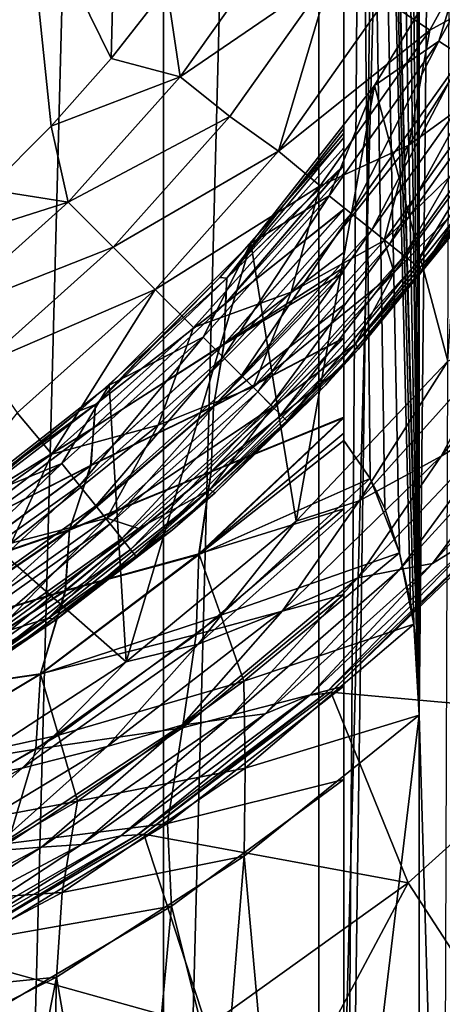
# Model space of a CAD drawing. Header units: metres. Extents: x -44 to 117, y -432 to 89.
# Tile 102 of 256: x 6.7 to 9.5, y -412.59 to -406.06. Entities that reach past the tile are written whole.
import ezdxf

# ---------------------------------------------------------------- set-up
doc = ezdxf.new("R2010")
doc.units = ezdxf.units.M
doc.layers.add('solid_125568', color=7, linetype='CONTINUOUS')

msp = doc.modelspace()

# ---------------------------------------------------------------- linework, layer by layer
at = {"layer": 'solid_125568'}
for points in [[(6.597173, -420.554169, 233.699997), (6.597199, -379.945831, 233.699997), (7.653776, -380.319641, 233.699997)], [(6.597173, -420.554169, 233.699997), (7.653776, -380.319641, 233.699997), (7.653743, -420.180389, 233.699997)], [(7.653743, -420.180389, 233.699997), (7.653776, -380.319641, 233.699997), (8.683759, -380.745789, 233.699997)], [(7.653743, -420.180389, 233.699997), (8.683759, -380.745789, 233.699997), (8.683722, -419.754242, 233.699997)], [(8.683722, -419.754242, 233.699997), (8.683759, -380.745789, 233.699997), (9.689677, -381.226074, 233.699997)], [(8.683722, -419.754242, 233.699997), (9.689677, -381.226074, 233.699997), (9.689643, -419.273926, 233.699997)], [(8.85, -382.314636, 248.300003), (8.85, -406.782806, 263.799988), (8.85, -406.782806, 261.799988)], [(8.85, -382.314636, 248.300003), (8.85, -393.187653, 260.446869), (8.85, -406.782806, 263.799988)], [(8.85, -382.314636, 248.300003), (8.85, -406.782806, 261.799988), (8.85, -406.81427, 261.459991)], [(8.85, -382.314636, 248.300003), (8.85, -411.097931, 258.799988), (8.85, -416.49585, 258.799988)], [(8.85, -416.834381, 258.766846), (8.85, -382.314636, 248.300003), (8.85, -416.49585, 258.799988)], [(8.85, -382.314636, 248.300003), (8.85, -410.478638, 258.844879), (8.85, -411.097931, 258.799988)], [(8.85, -382.314636, 248.300003), (8.85, -409.870453, 258.947418), (8.85, -410.478638, 258.844879)], [(8.85, -382.314636, 248.300003), (8.85, -409.303467, 259.114502), (8.85, -409.870453, 258.947418)], [(8.85, -382.314636, 248.300003), (8.85, -408.803345, 259.322815), (8.85, -409.303467, 259.114502)], [(8.85, -382.314636, 248.300003), (8.85, -408.69754, 259.373749), (8.85, -408.803345, 259.322815)], [(8.85, -382.314636, 248.300003), (8.85, -408.352478, 259.564178), (8.85, -408.69754, 259.373749)], [(8.85, -382.314636, 248.300003), (8.85, -408.169769, 259.68103), (8.85, -408.352478, 259.564178)], [(8.85, -382.314636, 248.300003), (8.85, -407.952759, 259.835541), (8.85, -408.169769, 259.68103)], [(8.85, -382.314636, 248.300003), (8.85, -407.704773, 260.038544), (8.85, -407.952759, 259.835541)], [(8.85, -382.314636, 248.300003), (8.85, -407.60434, 260.131104), (8.85, -407.704773, 260.038544)], [(8.85, -382.314636, 248.300003), (8.85, -407.317383, 260.440643), (8.85, -407.60434, 260.131104)], [(8.85, -382.314636, 248.300003), (8.85, -407.08078, 260.779785), (8.85, -407.317383, 260.440643)], [(8.85, -382.314636, 248.300003), (8.85, -407.025848, 260.877441), (8.85, -407.08078, 260.779785)], [(8.85, -382.314636, 248.300003), (8.85, -406.912994, 261.121124), (8.85, -407.025848, 260.877441)], [(8.85, -382.314636, 248.300003), (8.85, -406.843231, 261.333435), (8.85, -406.912994, 261.121124)], [(8.85, -382.314636, 248.300003), (8.85, -406.81427, 261.459991), (8.85, -406.843231, 261.333435)], [(8.85, -418.185364, 257.299988), (8.85, -418.185364, 248.300003), (8.85, -382.314636, 248.300003)], [(9.101393, -382.440887, 248.048615), (8.85, -382.314636, 248.300003), (8.85, -418.185364, 248.300003)], [(8.85, -418.162933, 257.548187), (8.85, -418.185364, 257.299988), (8.85, -382.314636, 248.300003)], [(8.85, -418.096069, 257.784515), (8.85, -418.162933, 257.548187), (8.85, -382.314636, 248.300003)], [(8.85, -417.984161, 258.011749), (8.85, -418.096069, 257.784515), (8.85, -382.314636, 248.300003)], [(8.85, -417.903473, 258.132599), (8.85, -417.984161, 258.011749), (8.85, -382.314636, 248.300003)], [(8.85, -417.827911, 258.226593), (8.85, -417.903473, 258.132599), (8.85, -382.314636, 248.300003)], [(8.85, -417.695709, 258.358551), (8.85, -417.827911, 258.226593), (8.85, -382.314636, 248.300003)], [(8.85, -417.438263, 258.546753), (8.85, -417.695709, 258.358551), (8.85, -382.314636, 248.300003)], [(8.85, -417.148102, 258.684875), (8.85, -417.438263, 258.546753), (8.85, -382.314636, 248.300003)], [(8.85, -416.834381, 258.766846), (8.85, -417.148102, 258.684875), (8.85, -382.314636, 248.300003)], [(9.101393, -382.440887, 248.048615), (8.85, -418.185364, 248.300003), (9.35, -382.570129, 247.800003)], [(9.35, -382.570129, 247.800003), (8.85, -418.185364, 248.300003), (9.35, -417.929871, 247.800003)], [(9.35, -382.570129, 247.800003), (9.35, -417.929871, 247.800003), (11.132809, -383.63623, 247.800003)], [(11.132809, -383.63623, 247.800003), (9.35, -417.929871, 247.800003), (12.778207, -384.86438, 247.800003)], [(9.35, -410.670044, 266.799988), (9.619962, -384.449097, 266.799988), (9.510359, -416.117096, 266.799988)], [(9.35, -389.829956, 266.799988), (9.619962, -384.449097, 266.799988), (9.35, -410.670044, 266.799988)], [(12.778207, -384.86438, 247.800003), (9.35, -417.929871, 247.800003), (14.29352, -386.262299, 247.800003)], [(14.29352, -386.262299, 247.800003), (9.35, -417.929871, 247.800003), (15.662213, -387.812561, 247.800003)], [(15.662213, -387.812561, 247.800003), (9.35, -417.929871, 247.800003), (16.857927, -389.490173, 247.800003)], [(16.857927, -389.490173, 247.800003), (9.35, -417.929871, 247.800003), (17.880098, -391.289398, 247.800003)], [(9.335346, -390.217987, 266.785339), (9.35, -389.829956, 266.799988), (9.35, -410.670044, 266.799988)], [(9.335346, -390.217987, 266.785339), (9.35, -410.670044, 266.799988), (9.31354, -390.431274, 266.76355)], [(9.292285, -390.575348, 266.742279), (9.31354, -390.431274, 266.76355), (9.35, -410.670044, 266.799988)], [(9.203706, -390.961914, 266.653717), (9.292285, -390.575348, 266.742279), (9.35, -410.670044, 266.799988)], [(9.120946, -391.198029, 266.570953), (9.203706, -390.961914, 266.653717), (9.35, -410.670044, 266.799988)], [(9.120946, -391.198029, 266.570953), (9.35, -410.670044, 266.799988), (8.997924, -391.444611, 266.447937)], [(17.880098, -391.289398, 247.800003), (9.35, -417.929871, 247.800003), (18.706081, -393.175415, 247.800003)], [(8.997924, -391.444611, 266.447937), (9.35, -410.670044, 266.799988), (8.85, -391.64798, 266.299988)], [(8.85, -391.64798, 266.299988), (9.35, -410.670044, 266.799988), (9.335345, -410.282013, 266.785339)], [(8.85, -391.64798, 266.299988), (9.120946, -409.301971, 266.570953), (9.025064, -409.102234, 266.475067)], [(8.85, -391.64798, 266.299988), (9.025064, -409.102234, 266.475067), (8.85, -408.85202, 266.299988)], [(8.85, -391.799744, 266.225647), (8.85, -391.64798, 266.299988), (8.85, -408.85202, 266.299988)], [(8.85, -391.64798, 266.299988), (9.335345, -410.282013, 266.785339), (9.31354, -410.068726, 266.76355)], [(8.85, -391.64798, 266.299988), (9.31354, -410.068726, 266.76355), (9.292285, -409.924652, 266.742279)], [(8.85, -391.64798, 266.299988), (9.292285, -409.924652, 266.742279), (9.219942, -409.594849, 266.669952)], [(8.85, -391.64798, 266.299988), (9.219942, -409.594849, 266.669952), (9.120946, -409.301971, 266.570953)], [(8.85, -392.061462, 266.084198), (8.85, -391.799744, 266.225647), (8.85, -408.85202, 266.299988)], [(8.85, -392.327301, 265.919983), (8.85, -392.061462, 266.084198), (8.85, -408.85202, 266.299988)], [(8.85, -392.432495, 265.848145), (8.85, -392.327301, 265.919983), (8.85, -408.85202, 266.299988)], [(8.85, -392.762238, 265.590485), (8.85, -392.432495, 265.848145), (8.85, -408.85202, 266.299988)], [(8.85, -393.049316, 265.312866), (8.85, -392.762238, 265.590485), (8.85, -408.85202, 266.299988)], [(8.85, -393.179871, 265.16272), (8.85, -393.049316, 265.312866), (8.85, -408.85202, 266.299988)], [(8.85, -393.28714, 265.02243), (8.85, -393.179871, 265.16272), (8.85, -408.85202, 266.299988)], [(8.85, -393.187653, 260.446869), (8.85, -393.41922, 260.779785), (8.85, -406.782806, 263.799988)], [(18.706081, -393.175415, 247.800003), (9.35, -417.929871, 247.800003), (19.337608, -395.146942, 247.800003)], [(8.85, -393.471802, 264.726898), (8.85, -393.28714, 265.02243), (8.85, -408.85202, 266.299988)], [(8.85, -393.41922, 260.779785), (8.85, -393.474152, 260.877441), (8.85, -406.782806, 263.799988)], [(8.85, -393.612122, 264.411316), (8.85, -393.471802, 264.726898), (8.85, -408.85202, 266.299988)], [(8.85, -393.474152, 260.877441), (8.85, -393.587006, 261.121155), (8.85, -406.782806, 263.799988)], [(8.85, -393.587006, 261.121155), (8.85, -393.656769, 261.333435), (8.85, -406.782806, 263.799988)], [(8.85, -393.655731, 264.270538), (8.85, -393.612122, 264.411316), (8.85, -408.85202, 266.299988)], [(8.85, -393.691895, 264.106201), (8.85, -393.655731, 264.270538), (8.85, -408.85202, 266.299988)], [(8.85, -393.656769, 261.333435), (8.85, -393.68576, 261.460022), (8.85, -406.782806, 263.799988)], [(8.85, -393.68576, 261.460022), (8.85, -393.717194, 261.799988), (8.85, -406.782806, 263.799988)], [(8.85, -393.717194, 263.799988), (8.85, -393.691895, 264.106201), (8.85, -408.85202, 266.299988)], [(8.85, -393.717194, 261.799988), (8.85, -406.844269, 264.270538), (8.85, -406.808105, 264.106201)], [(8.85, -393.717194, 261.799988), (8.85, -406.887878, 264.411316), (8.85, -406.844269, 264.270538)], [(8.85, -393.717194, 261.799988), (8.85, -406.808105, 264.106201), (8.85, -406.782806, 263.799988)], [(8.85, -393.717194, 261.799988), (8.85, -407.21286, 265.02243), (8.85, -407.028198, 264.726898)], [(8.85, -393.717194, 261.799988), (8.85, -407.028198, 264.726898), (8.85, -406.887878, 264.411316)], [(8.85, -393.717194, 261.799988), (8.85, -407.320129, 265.16272), (8.85, -407.21286, 265.02243)], [(8.85, -393.717194, 261.799988), (8.85, -407.450714, 265.312866), (8.85, -407.320129, 265.16272)], [(8.85, -393.717194, 261.799988), (8.85, -407.737762, 265.590485), (8.85, -407.450714, 265.312866)], [(8.85, -393.717194, 261.799988), (8.85, -408.172699, 265.919983), (8.85, -408.067505, 265.848145)], [(8.85, -393.717194, 261.799988), (8.85, -408.438538, 266.084198), (8.85, -408.172699, 265.919983)], [(8.85, -393.717194, 261.799988), (8.85, -408.067505, 265.848145), (8.85, -407.737762, 265.590485)], [(8.85, -393.717194, 261.799988), (8.85, -408.700256, 266.225647), (8.85, -408.438538, 266.084198)], [(8.85, -393.717194, 261.799988), (8.85, -408.85202, 266.299988), (8.85, -408.700256, 266.225647)], [(8.85, -393.717194, 261.799988), (8.85, -393.717194, 263.799988), (8.85, -408.85202, 266.299988)], [(19.337608, -395.146942, 247.800003), (9.35, -417.929871, 247.800003), (19.75939, -397.161469, 247.800003)], [(19.75939, -397.161469, 247.800003), (9.35, -417.929871, 247.800003), (19.972971, -399.221039, 247.800003)], [(19.972971, -399.221039, 247.800003), (9.35, -417.929871, 247.800003), (19.972965, -401.279022, 247.800003)], [(19.972965, -401.279022, 247.800003), (9.35, -417.929871, 247.800003), (19.759375, -403.338623, 247.800003)], [(19.759375, -403.338623, 247.800003), (9.35, -417.929871, 247.800003), (19.337589, -405.353119, 247.800003)], [(7.306043, -406.320862, 482), (7.360856, -404.25061, 482), (6.742583, -405.174164, 482)], [(7.306043, -406.320862, 482), (7.675485, -405.846375, 482), (7.360856, -404.25061, 482)], [(9.12362, -405.931671, 481.666168), (9.419331, -406.133148, 481.416229), (10.025331, -405.027832, 481.416229)], [(10.025331, -405.027832, 481.416229), (9.419331, -406.133148, 481.416229), (9.951334, -405.840759, 481.107971)], [(9.739242, -405.361542, 443), (10.086428, -405.107361, 443.019226), (9.479154, -406.206146, 443.019226)], [(9.638147, -406.306061, 443.076202), (9.479154, -406.206146, 443.019226), (10.086428, -405.107361, 443.019226)], [(6.489048, -407.188202, 482), (6.742583, -405.174164, 482), (6.010505, -406.010315, 482)], [(6.489048, -407.188202, 482), (6.909693, -406.769409, 482), (6.742583, -405.174164, 482)], [(6.909693, -406.769409, 482), (7.306043, -406.320862, 482), (6.742583, -405.174164, 482)], [(9.052822, -406.498718, 443), (9.739242, -405.361542, 443), (9.479154, -406.206146, 443.019226)], [(9.540682, -408.32486, 443), (9.739242, -405.361542, 443), (9.052822, -406.498718, 443)], [(19.337589, -405.353119, 247.800003), (9.35, -417.929871, 247.800003), (18.706068, -407.324646, 247.800003)], [(7.764456, -406.441956, 481.962555), (8.408913, -405.533661, 481.962555), (7.675485, -405.846375, 482)], [(7.764456, -406.441956, 481.962555), (8.765788, -405.757904, 481.850128), (8.408913, -405.533661, 481.962555)], [(7.764456, -406.441956, 481.962555), (8.093981, -406.704742, 481.850128), (8.765788, -405.757904, 481.850128)], [(8.765788, -405.757904, 481.850128), (8.093981, -406.704742, 481.850128), (8.416477, -406.934662, 481.666168)], [(8.765788, -405.757904, 481.850128), (8.416477, -406.934662, 481.666168), (9.12362, -405.931671, 481.666168)], [(7.764456, -406.441956, 481.962555), (7.675485, -405.846375, 482), (7.306043, -406.320862, 482)], [(9.951334, -405.840759, 481.107971), (9.281378, -406.893921, 481.107971), (9.870984, -406.465088, 480.750763)], [(9.419331, -406.133148, 481.416229), (9.281378, -406.893921, 481.107971), (9.951334, -405.840759, 481.107971)], [(9.12362, -405.931671, 481.666168), (8.416477, -406.934662, 481.666168), (9.419331, -406.133148, 481.416229)], [(8.416477, -406.934662, 481.666168), (8.691984, -407.162628, 481.416229), (9.419331, -406.133148, 481.416229)], [(9.419331, -406.133148, 481.416229), (8.691984, -407.162628, 481.416229), (9.281378, -406.893921, 481.107971)], [(9.052822, -406.498718, 443), (9.479154, -406.206146, 443.019226), (8.752674, -407.230011, 443.019226)], [(8.899482, -407.347107, 443.076202), (8.752674, -407.230011, 443.019226), (9.479154, -406.206146, 443.019226)], [(8.899482, -407.347107, 443.076202), (9.479154, -406.206146, 443.019226), (9.638147, -406.306061, 443.076202)], [(8.899482, -407.347107, 443.076202), (9.638147, -406.306061, 443.076202), (9.034764, -407.454987, 443.168762)], [(9.638147, -406.306061, 443.076202), (9.784657, -406.398102, 443.168762), (9.034764, -407.454987, 443.168762)], [(7.764456, -406.441956, 481.962555), (7.306043, -406.320862, 482), (6.909693, -406.769409, 482)], [(7.022357, -407.272369, 481.962555), (7.764456, -406.441956, 481.962555), (6.909693, -406.769409, 482)], [(7.022357, -407.272369, 481.962555), (8.093981, -406.704742, 481.850128), (7.764456, -406.441956, 481.962555)], [(9.034764, -407.454987, 443.168762), (9.784657, -406.398102, 443.168762), (9.15331, -407.54953, 443.293304)], [(9.784657, -406.398102, 443.168762), (9.913043, -406.47879, 443.293304), (9.15331, -407.54953, 443.293304)], [(8.232964, -407.543762, 443), (9.052822, -406.498718, 443), (8.752674, -407.230011, 443.019226)], [(8.532825, -409.384613, 443), (9.052822, -406.498718, 443), (8.232964, -407.543762, 443)], [(8.532825, -409.384613, 443), (9.540682, -408.32486, 443), (9.052822, -406.498718, 443)], [(9.870984, -406.465088, 480.750763), (9.116446, -407.526947, 480.750763), (9.894181, -406.769653, 480.355469)], [(9.281378, -406.893921, 481.107971), (9.116446, -407.526947, 480.750763), (9.870984, -406.465088, 480.750763)], [(9.15331, -407.54953, 443.293304), (9.913043, -406.47879, 443.293304), (9.250556, -407.627075, 443.445068)], [(9.913043, -406.47879, 443.293304), (10.018361, -406.544952, 443.445068), (9.250556, -407.627075, 443.445068)], [(9.250556, -407.627075, 443.445068), (10.018361, -406.544952, 443.445068), (9.322758, -407.684662, 443.618225)], [(10.018361, -406.544952, 443.445068), (10.096555, -406.594086, 443.618225), (9.322758, -407.684662, 443.618225)], [(9.322758, -407.684662, 443.618225), (10.096555, -406.594086, 443.618225), (9.367134, -407.720032, 443.806061)], [(10.096555, -406.594086, 443.618225), (10.144615, -406.624298, 443.806061), (9.367134, -407.720032, 443.806061)], [(9.367134, -407.720032, 443.806061), (10.144615, -406.624298, 443.806061), (9.625479, -407.415894, 444)], [(7.022357, -407.272369, 481.962555), (6.909693, -406.769409, 482), (6.489048, -407.188202, 482)], [(7.022357, -407.272369, 481.962555), (7.320386, -407.570374, 481.850128), (8.093981, -406.704742, 481.850128)], [(8.093981, -406.704742, 481.850128), (7.320386, -407.570374, 481.850128), (8.416477, -406.934662, 481.666168)], [(9.116446, -407.526947, 480.750763), (9.183519, -407.737579, 480.355469), (9.894181, -406.769653, 480.355469)], [(9.894181, -406.769653, 480.355469), (9.183519, -407.737579, 480.355469), (9.779227, -407.138885, 479.934113)], [(8.453389, -407.288483, 263.799988), (8.85, -406.782806, 263.799988), (8.85, -406.844269, 264.270538)], [(8.85, -406.782806, 261.799988), (8.85, -406.782806, 263.799988), (8.453389, -407.288483, 263.799988)], [(8.453389, -407.288483, 261.799988), (8.85, -406.782806, 261.799988), (8.453389, -407.288483, 263.799988)], [(8.85, -406.81427, 261.459991), (8.85, -406.782806, 261.799988), (8.453389, -407.288483, 261.799988)], [(8.85, -406.81427, 261.459991), (8.453389, -407.288483, 261.799988), (8.85, -406.843231, 261.333435)], [(8.85, -406.782806, 263.799988), (8.85, -406.808105, 264.106201), (8.85, -406.844269, 264.270538)], [(8.072843, -407.775299, 261.334412), (8.85, -406.843231, 261.333435), (8.453389, -407.288483, 261.799988)], [(8.072843, -407.775299, 261.334412), (8.85, -406.912994, 261.121124), (8.85, -406.843231, 261.333435)], [(8.453389, -407.288483, 263.799988), (8.85, -406.844269, 264.270538), (8.073259, -407.775726, 264.269318)], [(8.85, -407.028198, 264.726898), (8.073259, -407.775726, 264.269318), (8.85, -406.844269, 264.270538)], [(9.281378, -406.893921, 481.107971), (8.500432, -407.867615, 481.107971), (9.116446, -407.526947, 480.750763)], [(8.691984, -407.162628, 481.416229), (8.500432, -407.867615, 481.107971), (9.281378, -406.893921, 481.107971)], [(8.85, -406.887878, 264.411316), (8.85, -407.028198, 264.726898), (8.85, -406.844269, 264.270538)], [(7.320386, -407.570374, 481.850128), (7.599611, -407.850525, 481.666168), (8.416477, -406.934662, 481.666168)], [(8.416477, -406.934662, 481.666168), (7.599611, -407.850525, 481.666168), (8.691984, -407.162628, 481.416229)], [(8.072843, -407.775299, 261.334412), (8.85, -407.025848, 260.877441), (8.85, -406.912994, 261.121124)], [(8.065128, -407.943054, 260.876099), (8.85, -407.08078, 260.779785), (8.85, -407.025848, 260.877441)], [(8.065128, -407.943054, 260.876099), (8.85, -407.025848, 260.877441), (8.072843, -407.775299, 261.334412)], [(8.85, -407.028198, 264.726898), (8.067868, -407.941864, 264.727509), (8.073259, -407.775726, 264.269318)], [(8.85, -407.320129, 265.16272), (8.067868, -407.941864, 264.727509), (8.85, -407.028198, 264.726898)], [(8.85, -407.21286, 265.02243), (8.85, -407.320129, 265.16272), (8.85, -407.028198, 264.726898)], [(8.065128, -407.943054, 260.876099), (8.85, -407.317383, 260.440643), (8.85, -407.08078, 260.779785)], [(9.779227, -407.138885, 479.934113), (8.928392, -408.210754, 479.934113), (9.784806, -407.196777, 479.5)], [(9.183519, -407.737579, 480.355469), (8.928392, -408.210754, 479.934113), (9.779227, -407.138885, 479.934113)], [(7.022357, -407.272369, 481.962555), (6.489048, -407.188202, 482), (6.038795, -407.582581, 482)], [(7.599611, -407.850525, 481.666168), (7.852661, -408.103088, 481.416229), (8.691984, -407.162628, 481.416229)], [(8.691984, -407.162628, 481.416229), (7.852661, -408.103088, 481.416229), (8.500432, -407.867615, 481.107971)], [(8.928392, -408.210754, 479.934113), (8.946967, -408.246979, 479.5), (9.784806, -407.196777, 479.5)], [(9.625479, -407.415894, 444), (9.784806, -407.196777, 479.5), (8.946967, -408.246979, 479.5)], [(6.191947, -408.014465, 481.962555), (7.022357, -407.272369, 481.962555), (6.038795, -407.582581, 482)], [(6.191947, -408.014465, 481.962555), (7.320386, -407.570374, 481.850128), (7.022357, -407.272369, 481.962555)], [(8.232964, -407.543762, 443), (8.752674, -407.230011, 443.019226), (7.916124, -408.166138, 443.019226)], [(8.048901, -408.298889, 443.076202), (7.916124, -408.166138, 443.019226), (8.752674, -407.230011, 443.019226)], [(8.027925, -407.770142, 263.799988), (8.453389, -407.288483, 263.799988), (8.073259, -407.775726, 264.269318)], [(8.453389, -407.288483, 261.799988), (8.453389, -407.288483, 263.799988), (8.027925, -407.770142, 263.799988)], [(8.027925, -407.770142, 261.799988), (8.453389, -407.288483, 261.799988), (8.027925, -407.770142, 263.799988)], [(8.072843, -407.775299, 261.334412), (8.453389, -407.288483, 261.799988), (8.027925, -407.770142, 261.799988)], [(8.048901, -408.298889, 443.076202), (8.752674, -407.230011, 443.019226), (8.899482, -407.347107, 443.076202)], [(8.048901, -408.298889, 443.076202), (8.899482, -407.347107, 443.076202), (8.171253, -408.421265, 443.168762)], [(8.85, -407.320129, 265.16272), (8.053708, -408.215424, 265.162811), (8.067868, -407.941864, 264.727509)], [(8.85, -407.737762, 265.590485), (8.053708, -408.215424, 265.162811), (8.85, -407.320129, 265.16272)], [(8.05619, -408.21048, 260.440552), (8.85, -407.60434, 260.131104), (8.85, -407.317383, 260.440643)], [(8.05619, -408.21048, 260.440552), (8.85, -407.317383, 260.440643), (8.065128, -407.943054, 260.876099)], [(8.899482, -407.347107, 443.076202), (9.034764, -407.454987, 443.168762), (8.171253, -408.421265, 443.168762)], [(8.85, -407.450714, 265.312866), (8.85, -407.737762, 265.590485), (8.85, -407.320129, 265.16272)], [(18.706068, -407.324646, 247.800003), (9.35, -417.929871, 247.800003), (17.880089, -409.210602, 247.800003)], [(8.728484, -408.484894, 444), (9.625479, -407.415894, 444), (8.946967, -408.246979, 479.5)], [(9.367134, -407.720032, 443.806061), (9.625479, -407.415894, 444), (8.728484, -408.484894, 444)], [(8.171253, -408.421265, 443.168762), (9.034764, -407.454987, 443.168762), (8.278469, -408.528473, 443.293304)], [(9.034764, -407.454987, 443.168762), (9.15331, -407.54953, 443.293304), (8.278469, -408.528473, 443.293304)], [(7.294349, -408.483612, 443), (8.232964, -407.543762, 443), (7.916124, -408.166138, 443.019226)], [(7.40653, -410.318115, 443), (8.232964, -407.543762, 443), (7.294349, -408.483612, 443)], [(7.40653, -410.318115, 443), (8.532825, -409.384613, 443), (8.232964, -407.543762, 443)], [(9.116446, -407.526947, 480.750763), (8.248215, -408.498047, 480.750763), (9.183519, -407.737579, 480.355469)], [(8.500432, -407.867615, 481.107971), (8.248215, -408.498047, 480.750763), (9.116446, -407.526947, 480.750763)], [(8.278469, -408.528473, 443.293304), (9.15331, -407.54953, 443.293304), (8.366421, -408.616425, 443.445068)], [(9.15331, -407.54953, 443.293304), (9.250556, -407.627075, 443.445068), (8.366421, -408.616425, 443.445068)], [(6.191947, -408.014465, 481.962555), (6.454734, -408.343994, 481.850128), (7.320386, -407.570374, 481.850128)], [(7.320386, -407.570374, 481.850128), (6.454734, -408.343994, 481.850128), (7.599611, -407.850525, 481.666168)], [(8.05619, -408.21048, 260.440552), (8.85, -407.704773, 260.038544), (8.85, -407.60434, 260.131104)], [(8.366421, -408.616425, 443.445068), (9.250556, -407.627075, 443.445068), (8.431722, -408.681732, 443.618225)], [(9.250556, -407.627075, 443.445068), (9.322758, -407.684662, 443.618225), (8.431722, -408.681732, 443.618225)], [(7.986005, -408.624054, 260.038544), (8.85, -407.952759, 259.835541), (8.85, -407.704773, 260.038544)], [(7.986005, -408.624054, 260.038544), (8.85, -407.704773, 260.038544), (8.05619, -408.21048, 260.440552)], [(8.85, -407.737762, 265.590485), (7.986549, -408.626587, 265.564514), (8.053708, -408.215424, 265.162811)], [(8.85, -408.172699, 265.919983), (7.986549, -408.626587, 265.564514), (8.85, -407.737762, 265.590485)], [(8.248215, -408.498047, 480.750763), (8.378544, -408.628601, 480.355469), (9.183519, -407.737579, 480.355469)], [(9.183519, -407.737579, 480.355469), (8.378544, -408.628601, 480.355469), (8.928392, -408.210754, 479.934113)], [(8.431722, -408.681732, 443.618225), (9.322758, -407.684662, 443.618225), (8.471856, -408.721863, 443.806061)], [(9.322758, -407.684662, 443.618225), (9.367134, -407.720032, 443.806061), (8.471856, -408.721863, 443.806061)], [(8.471856, -408.721863, 443.806061), (9.367134, -407.720032, 443.806061), (8.728484, -408.484894, 444)], [(8.85, -408.067505, 265.848145), (8.85, -408.172699, 265.919983), (8.85, -407.737762, 265.590485)], [(7.20297, -408.611725, 261.334412), (8.072843, -407.775299, 261.334412), (7.575059, -408.226105, 261.799988)], [(8.065128, -407.943054, 260.876099), (8.072843, -407.775299, 261.334412), (7.20297, -408.611725, 261.334412)], [(8.027925, -407.770142, 263.799988), (8.073259, -407.775726, 264.269318), (7.203341, -408.612152, 264.269318)], [(7.575059, -408.226105, 263.799988), (8.027925, -407.770142, 263.799988), (7.203341, -408.612152, 264.269318)], [(8.067868, -407.941864, 264.727509), (7.203341, -408.612152, 264.269318), (8.073259, -407.775726, 264.269318)], [(8.027925, -407.770142, 261.799988), (8.027925, -407.770142, 263.799988), (7.575059, -408.226105, 263.799988)], [(7.575059, -408.226105, 261.799988), (8.027925, -407.770142, 261.799988), (7.575059, -408.226105, 263.799988)], [(8.072843, -407.775299, 261.334412), (8.027925, -407.770142, 261.799988), (7.575059, -408.226105, 261.799988)], [(6.454734, -408.343994, 481.850128), (6.683669, -408.667267, 481.666168), (7.599611, -407.850525, 481.666168)], [(7.599611, -407.850525, 481.666168), (6.683669, -408.667267, 481.666168), (6.912173, -408.942352, 481.416229)], [(7.599611, -407.850525, 481.666168), (6.912173, -408.942352, 481.416229), (7.852661, -408.103088, 481.416229)], [(8.500432, -407.867615, 481.107971), (7.617836, -408.750244, 481.107971), (8.248215, -408.498047, 480.750763)], [(7.852661, -408.103088, 481.416229), (7.617836, -408.750244, 481.107971), (8.500432, -407.867615, 481.107971)], [(9.906661, -408.188721, 442.980774), (9.496187, -408.95578, 442.923798), (10.426024, -407.817444, 442.923798)], [(10.426024, -407.817444, 442.923798), (9.496187, -408.95578, 442.923798), (9.988963, -408.656952, 442.831238)], [(7.190032, -408.766602, 260.876099), (8.065128, -407.943054, 260.876099), (7.20297, -408.611725, 261.334412)], [(8.05619, -408.21048, 260.440552), (8.065128, -407.943054, 260.876099), (7.190032, -408.766602, 260.876099)], [(8.067868, -407.941864, 264.727509), (7.192604, -408.765961, 264.727509), (7.203341, -408.612152, 264.269318)], [(8.053708, -408.215424, 265.162811), (7.192604, -408.765961, 264.727509), (8.067868, -407.941864, 264.727509)], [(7.986005, -408.624054, 260.038544), (8.85, -408.169769, 259.68103), (8.85, -407.952759, 259.835541)], [(7.852661, -408.103088, 481.416229), (6.912173, -408.942352, 481.416229), (7.617836, -408.750244, 481.107971)], [(7.294349, -408.483612, 443), (7.916124, -408.166138, 443.019226), (6.980025, -409.002686, 443.019226)], [(7.0971, -409.149475, 443.076202), (6.980025, -409.002686, 443.019226), (7.916124, -408.166138, 443.019226)], [(7.0971, -409.149475, 443.076202), (7.916124, -408.166138, 443.019226), (8.048901, -408.298889, 443.076202)], [(7.968966, -409.05722, 259.680023), (8.85, -408.352478, 259.564178), (8.85, -408.169769, 259.68103)], [(7.968966, -409.05722, 259.680023), (8.85, -408.169769, 259.68103), (7.986005, -408.624054, 260.038544)], [(8.85, -408.172699, 265.919983), (7.970855, -409.059082, 265.922638), (7.986549, -408.626587, 265.564514)], [(8.85, -408.700256, 266.225647), (7.970855, -409.059082, 265.922638), (8.85, -408.172699, 265.919983)], [(8.85, -408.438538, 266.084198), (8.85, -408.700256, 266.225647), (8.85, -408.172699, 265.919983)], [(9.906661, -408.188721, 442.980774), (8.951964, -409.251526, 442.980774), (9.496187, -408.95578, 442.923798)], [(9.906661, -408.188721, 442.980774), (9.540682, -408.32486, 443), (8.951964, -409.251526, 442.980774)], [(7.096336, -408.654877, 263.799988), (7.575059, -408.226105, 263.799988), (7.203341, -408.612152, 264.269318)], [(7.575059, -408.226105, 261.799988), (7.575059, -408.226105, 263.799988), (7.096336, -408.654877, 263.799988)], [(7.096336, -408.654877, 261.799988), (7.575059, -408.226105, 261.799988), (7.096336, -408.654877, 263.799988)], [(7.20297, -408.611725, 261.334412), (7.575059, -408.226105, 261.799988), (7.096336, -408.654877, 261.799988)], [(16.123947, -408.249786, 426), (7.11759, -416.782013, 426), (11.811151, -412.121399, 426)], [(16.123947, -408.249786, 426), (8.005874, -416.370178, 426), (7.11759, -416.782013, 426)], [(8.053708, -408.215424, 265.162811), (7.170534, -409.01889, 265.162811), (7.192604, -408.765961, 264.727509)], [(7.986549, -408.626587, 265.564514), (7.170534, -409.01889, 265.162811), (8.053708, -408.215424, 265.162811)], [(7.172979, -409.014679, 260.440552), (8.05619, -408.21048, 260.440552), (7.190032, -408.766602, 260.876099)], [(7.986005, -408.624054, 260.038544), (8.05619, -408.21048, 260.440552), (7.172979, -409.014679, 260.440552)], [(8.928392, -408.210754, 479.934113), (7.960696, -409.178436, 479.934113), (8.946967, -408.246979, 479.5)], [(8.378544, -408.628601, 480.355469), (7.960696, -409.178436, 479.934113), (8.928392, -408.210754, 479.934113)], [(7.960696, -409.178436, 479.934113), (7.996985, -409.19696, 479.5), (8.946967, -408.246979, 479.5)], [(8.728484, -408.484894, 444), (8.946967, -408.246979, 479.5), (7.996985, -409.19696, 479.5)], [(16.123947, -408.249786, 426), (15.665014, -409.114563, 426), (8.005874, -416.370178, 426)], [(7.0971, -409.149475, 443.076202), (8.048901, -408.298889, 443.076202), (7.204984, -409.28476, 443.168762)], [(8.048901, -408.298889, 443.076202), (8.171253, -408.421265, 443.168762), (7.204984, -409.28476, 443.168762)], [(8.951964, -409.251526, 442.980774), (9.540682, -408.32486, 443), (8.532825, -409.384613, 443)], [(7.968966, -409.05722, 259.680023), (8.85, -408.69754, 259.373749), (8.85, -408.352478, 259.564178)], [(7.204984, -409.28476, 443.168762), (8.171253, -408.421265, 443.168762), (7.299521, -409.40332, 443.293304)], [(8.171253, -408.421265, 443.168762), (8.278469, -408.528473, 443.293304), (7.299521, -409.40332, 443.293304)], [(6.248215, -409.302094, 443), (7.294349, -408.483612, 443), (6.980025, -409.002686, 443.019226)], [(7.40653, -410.318115, 443), (7.294349, -408.483612, 443), (6.248215, -409.302094, 443)], [(8.248215, -408.498047, 480.750763), (7.277117, -409.366302, 480.750763), (8.378544, -408.628601, 480.355469)], [(7.617836, -408.750244, 481.107971), (7.277117, -409.366302, 480.750763), (8.248215, -408.498047, 480.750763)], [(7.299521, -409.40332, 443.293304), (8.278469, -408.528473, 443.293304), (7.377072, -409.500549, 443.445068)], [(8.278469, -408.528473, 443.293304), (8.366421, -408.616425, 443.445068), (7.377072, -409.500549, 443.445068)], [(7.713451, -409.442535, 444), (8.728484, -408.484894, 444), (7.996985, -409.19696, 479.5)], [(8.471856, -408.721863, 443.806061), (8.728484, -408.484894, 444), (7.713451, -409.442535, 444)], [(9.988963, -408.656952, 442.831238), (9.220408, -409.70636, 442.706696), (10.236288, -408.596069, 442.706696)], [(10.236288, -408.596069, 442.706696), (9.220408, -409.70636, 442.706696), (9.43879, -409.665344, 442.554932)], [(10.236288, -408.596069, 442.706696), (9.43879, -409.665344, 442.554932), (10.432153, -408.551208, 442.554932)], [(10.432153, -408.551208, 442.554932), (9.43879, -409.665344, 442.554932), (9.760103, -409.466888, 442.381775)], [(6.246977, -409.348145, 261.334412), (7.20297, -408.611725, 261.334412), (6.593392, -409.054962, 261.799988)], [(7.190032, -408.766602, 260.876099), (7.20297, -408.611725, 261.334412), (6.246977, -409.348145, 261.334412)], [(7.096336, -408.654877, 263.799988), (7.203341, -408.612152, 264.269318), (6.247299, -409.348633, 264.269318)], [(7.192604, -408.765961, 264.727509), (6.247299, -409.348633, 264.269318), (7.203341, -408.612152, 264.269318)], [(6.593392, -409.054962, 263.799988), (7.096336, -408.654877, 263.799988), (6.247299, -409.348633, 264.269318)], [(7.20297, -408.611725, 261.334412), (7.096336, -408.654877, 261.799988), (6.593392, -409.054962, 261.799988)], [(7.096336, -408.654877, 261.799988), (7.096336, -408.654877, 263.799988), (6.593392, -409.054962, 263.799988)], [(6.593392, -409.054962, 261.799988), (7.096336, -408.654877, 261.799988), (6.593392, -409.054962, 263.799988)], [(7.029375, -409.441803, 260.038544), (7.986005, -408.624054, 260.038544), (7.172979, -409.014679, 260.440552)], [(7.968966, -409.05722, 259.680023), (7.986005, -408.624054, 260.038544), (7.029375, -409.441803, 260.038544)], [(7.986549, -408.626587, 265.564514), (7.029794, -409.444244, 265.564514), (7.170534, -409.01889, 265.162811)], [(7.970855, -409.059082, 265.922638), (7.029794, -409.444244, 265.564514), (7.986549, -408.626587, 265.564514)], [(7.277117, -409.366302, 480.750763), (7.487521, -409.433563, 480.355469), (8.378544, -408.628601, 480.355469)], [(7.377072, -409.500549, 443.445068), (8.366421, -408.616425, 443.445068), (7.434651, -409.572754, 443.618225)], [(8.366421, -408.616425, 443.445068), (8.431722, -408.681732, 443.618225), (7.434651, -409.572754, 443.618225)], [(8.378544, -408.628601, 480.355469), (7.487521, -409.433563, 480.355469), (7.960696, -409.178436, 479.934113)], [(9.496187, -408.95578, 442.923798), (8.943086, -409.761963, 442.831238), (9.988963, -408.656952, 442.831238)], [(9.988963, -408.656952, 442.831238), (8.943086, -409.761963, 442.831238), (9.220408, -409.70636, 442.706696)], [(6.683669, -408.667267, 481.666168), (5.882638, -409.669647, 481.416229), (6.912173, -408.942352, 481.416229)], [(7.434651, -409.572754, 443.618225), (8.431722, -408.681732, 443.618225), (7.47004, -409.617126, 443.806061)], [(8.431722, -408.681732, 443.618225), (8.471856, -408.721863, 443.806061), (7.47004, -409.617126, 443.806061)], [(7.47004, -409.617126, 443.806061), (8.471856, -408.721863, 443.806061), (7.713451, -409.442535, 444)], [(7.889117, -409.602509, 259.373779), (8.85, -408.803345, 259.322815), (8.85, -408.69754, 259.373749)], [(7.889117, -409.602509, 259.373779), (8.85, -408.69754, 259.373749), (7.968966, -409.05722, 259.680023)], [(8.85, -408.700256, 266.225647), (7.890175, -409.605591, 266.228424), (7.970855, -409.059082, 265.922638)], [(8.85, -408.85202, 266.299988), (7.890175, -409.605591, 266.228424), (8.85, -408.700256, 266.225647)], [(6.231359, -409.49118, 260.876099), (7.190032, -408.766602, 260.876099), (6.246977, -409.348145, 261.334412)], [(7.172979, -409.014679, 260.440552), (7.190032, -408.766602, 260.876099), (6.231359, -409.49118, 260.876099)], [(7.192604, -408.765961, 264.727509), (6.233682, -409.490997, 264.727509), (6.247299, -409.348633, 264.269318)], [(7.170534, -409.01889, 265.162811), (6.233682, -409.490997, 264.727509), (7.192604, -408.765961, 264.727509)], [(7.617836, -408.750244, 481.107971), (6.644144, -409.531219, 481.107971), (7.277117, -409.366302, 480.750763)], [(6.912173, -408.942352, 481.416229), (6.644144, -409.531219, 481.107971), (7.617836, -408.750244, 481.107971)], [(7.889117, -409.602509, 259.373779), (8.85, -409.303467, 259.114502), (8.85, -408.803345, 259.322815)], [(8.85, -408.85202, 266.299988), (9.025064, -409.102234, 266.475067), (7.890175, -409.605591, 266.228424)], [(6.912173, -408.942352, 481.416229), (5.882638, -409.669647, 481.416229), (6.644144, -409.531219, 481.107971)], [(8.951964, -409.251526, 442.980774), (8.442738, -409.980804, 442.923798), (9.496187, -408.95578, 442.923798)], [(9.496187, -408.95578, 442.923798), (8.442738, -409.980804, 442.923798), (8.943086, -409.761963, 442.831238)], [(6.248215, -409.302094, 443), (6.980025, -409.002686, 443.019226), (5.956147, -409.729156, 443.019226)], [(6.056049, -409.888153, 443.076202), (5.956147, -409.729156, 443.019226), (6.980025, -409.002686, 443.019226)], [(6.056049, -409.888153, 443.076202), (6.980025, -409.002686, 443.019226), (7.0971, -409.149475, 443.076202)], [(7.170534, -409.01889, 265.162811), (6.207692, -409.724945, 265.162811), (6.233682, -409.490997, 264.727509)], [(7.029794, -409.444244, 265.564514), (6.207692, -409.724945, 265.162811), (7.170534, -409.01889, 265.162811)], [(6.209981, -409.721405, 260.440552), (7.172979, -409.014679, 260.440552), (6.231359, -409.49118, 260.876099)], [(7.029375, -409.441803, 260.038544), (7.172979, -409.014679, 260.440552), (6.209981, -409.721405, 260.440552)], [(7.001369, -409.844391, 259.680023), (7.968966, -409.05722, 259.680023), (7.029375, -409.441803, 260.038544)], [(7.889117, -409.602509, 259.373779), (7.968966, -409.05722, 259.680023), (7.001369, -409.844391, 259.680023)], [(7.970855, -409.059082, 265.922638), (7.003035, -409.846466, 265.922638), (7.029794, -409.444244, 265.564514)], [(7.890175, -409.605591, 266.228424), (7.003035, -409.846466, 265.922638), (7.970855, -409.059082, 265.922638)], [(9.025064, -409.102234, 266.475067), (8.033756, -410.009216, 266.474304), (7.890175, -409.605591, 266.228424)], [(15.665014, -409.114563, 426), (8.869514, -415.912323, 426), (8.005874, -416.370178, 426)], [(9.219942, -409.594849, 266.669952), (8.033756, -410.009216, 266.474304), (9.025064, -409.102234, 266.475067)], [(15.665014, -409.114563, 426), (15.161914, -409.951019, 426), (8.869514, -415.912323, 426)], [(9.120946, -409.301971, 266.570953), (9.219942, -409.594849, 266.669952), (9.025064, -409.102234, 266.475067)], [(6.056049, -409.888153, 443.076202), (7.0971, -409.149475, 443.076202), (6.148108, -410.034668, 443.168762)], [(7.0971, -409.149475, 443.076202), (7.204984, -409.28476, 443.168762), (6.148108, -410.034668, 443.168762)], [(7.960696, -409.178436, 479.934113), (6.888806, -410.029266, 479.934113), (6.946766, -410.034821, 479.5)], [(7.487521, -409.433563, 480.355469), (6.888806, -410.029266, 479.934113), (7.960696, -409.178436, 479.934113)], [(7.960696, -409.178436, 479.934113), (6.946766, -410.034821, 479.5), (7.996985, -409.19696, 479.5)], [(7.713451, -409.442535, 444), (7.996985, -409.19696, 479.5), (6.946766, -410.034821, 479.5)], [(17.880089, -409.210602, 247.800003), (9.35, -417.929871, 247.800003), (16.857918, -411.009827, 247.800003)], [(6.148108, -410.034668, 443.168762), (7.204984, -409.28476, 443.168762), (6.228778, -410.163055, 443.293304)], [(6.180927, -411.114899, 443), (7.40653, -410.318115, 443), (6.248215, -409.302094, 443)], [(7.204984, -409.28476, 443.168762), (7.299521, -409.40332, 443.293304), (6.228778, -410.163055, 443.293304)], [(7.871044, -410.136627, 259.127411), (8.85, -409.870453, 258.947418), (8.85, -409.303467, 259.114502)], [(7.871044, -410.136627, 259.127411), (8.85, -409.303467, 259.114502), (7.889117, -409.602509, 259.373779)], [(8.951964, -409.251526, 442.980774), (7.8839, -410.200348, 442.980774), (8.442738, -409.980804, 442.923798)], [(8.951964, -409.251526, 442.980774), (8.532825, -409.384613, 443), (7.8839, -410.200348, 442.980774)], [(7.277117, -409.366302, 480.750763), (6.215265, -410.12088, 480.750763), (6.519603, -410.144226, 480.355469)], [(6.644144, -409.531219, 481.107971), (6.215265, -410.12088, 480.750763), (7.277117, -409.366302, 480.750763)], [(7.277117, -409.366302, 480.750763), (6.519603, -410.144226, 480.355469), (7.487521, -409.433563, 480.355469)], [(5.989598, -410.150787, 260.038544), (7.029375, -409.441803, 260.038544), (6.209981, -409.721405, 260.440552)], [(7.001369, -409.844391, 259.680023), (7.029375, -409.441803, 260.038544), (5.989598, -410.150787, 260.038544)], [(7.029794, -409.444244, 265.564514), (5.989913, -410.153198, 265.564514), (6.207692, -409.724945, 265.162811)], [(7.003035, -409.846466, 265.922638), (5.989913, -410.153198, 265.564514), (7.029794, -409.444244, 265.564514)], [(6.228778, -410.163055, 443.293304), (7.299521, -409.40332, 443.293304), (6.294953, -410.268372, 443.445068)], [(7.299521, -409.40332, 443.293304), (7.377072, -409.500549, 443.445068), (6.294953, -410.268372, 443.445068)], [(7.487521, -409.433563, 480.355469), (6.519603, -410.144226, 480.355469), (6.888806, -410.029266, 479.934113)], [(6.594108, -410.275848, 444), (7.713451, -409.442535, 444), (6.946766, -410.034821, 479.5)], [(7.47004, -409.617126, 443.806061), (7.713451, -409.442535, 444), (6.594108, -410.275848, 444)], [(7.8839, -410.200348, 442.980774), (8.532825, -409.384613, 443), (7.40653, -410.318115, 443)], [(9.852281, -409.45166, 442.193939), (8.762745, -410.519592, 442), (9.885602, -409.443756, 442)], [(9.885602, -409.443756, 442), (8.762745, -410.519592, 442), (8.762847, -410.519501, 437.5)], [(9.885602, -409.443756, 442), (8.762847, -410.519501, 437.5), (9.885622, -409.443726, 437.5)], [(9.885622, -409.443726, 437.5), (8.762847, -410.519501, 437.5), (10.503457, -410.675537, 436.200012)], [(6.294953, -410.268372, 443.445068), (7.377072, -409.500549, 443.445068), (6.344086, -410.346558, 443.618225)], [(7.377072, -409.500549, 443.445068), (7.434651, -409.572754, 443.618225), (6.344086, -410.346558, 443.618225)], [(9.43879, -409.665344, 442.554932), (8.623347, -410.538269, 442.381775), (9.760103, -409.466888, 442.381775)], [(9.760103, -409.466888, 442.381775), (8.623347, -410.538269, 442.381775), (8.725395, -410.526428, 442.193939)], [(9.760103, -409.466888, 442.381775), (8.725395, -410.526428, 442.193939), (9.852281, -409.45166, 442.193939)], [(9.852281, -409.45166, 442.193939), (8.725395, -410.526428, 442.193939), (8.762745, -410.519592, 442)], [(6.344086, -410.346558, 443.618225), (7.434651, -409.572754, 443.618225), (6.374284, -410.394623, 443.806061)], [(7.434651, -409.572754, 443.618225), (7.47004, -409.617126, 443.806061), (6.374284, -410.394623, 443.806061)], [(6.374284, -410.394623, 443.806061), (7.47004, -409.617126, 443.806061), (6.594108, -410.275848, 444)], [(6.837034, -410.397034, 259.373779), (7.889117, -409.602509, 259.373779), (7.001369, -409.844391, 259.680023)], [(7.871044, -410.136627, 259.127411), (7.889117, -409.602509, 259.373779), (6.837034, -410.397034, 259.373779)], [(7.890175, -409.605591, 266.228424), (6.837904, -410.400146, 266.228424), (7.003035, -409.846466, 265.922638)], [(8.033756, -410.009216, 266.474304), (6.837904, -410.400146, 266.228424), (7.890175, -409.605591, 266.228424)], [(8.186761, -410.446136, 266.654175), (8.033756, -410.009216, 266.474304), (9.219942, -409.594849, 266.669952)], [(8.186761, -410.446136, 266.654175), (9.219942, -409.594849, 266.669952), (9.31354, -410.068726, 266.76355)], [(9.219942, -409.594849, 266.669952), (9.292285, -409.924652, 266.742279), (9.31354, -410.068726, 266.76355)], [(9.220408, -409.70636, 442.706696), (8.327105, -410.661499, 442.554932), (9.43879, -409.665344, 442.554932)], [(9.43879, -409.665344, 442.554932), (8.327105, -410.661499, 442.554932), (8.623347, -410.538269, 442.381775)], [(8.442738, -409.980804, 442.923798), (7.775756, -410.737793, 442.831238), (8.943086, -409.761963, 442.831238)], [(8.943086, -409.761963, 442.831238), (7.775756, -410.737793, 442.831238), (8.084822, -410.693878, 442.706696)], [(8.943086, -409.761963, 442.831238), (8.084822, -410.693878, 442.706696), (9.220408, -409.70636, 442.706696)], [(9.220408, -409.70636, 442.706696), (8.084822, -410.693878, 442.706696), (8.327105, -410.661499, 442.554932)], [(5.956555, -410.525726, 259.680023), (7.001369, -409.844391, 259.680023), (5.989598, -410.150787, 260.038544)], [(6.837034, -410.397034, 259.373779), (7.001369, -409.844391, 259.680023), (5.956555, -410.525726, 259.680023)], [(7.003035, -409.846466, 265.922638), (5.957976, -410.527985, 265.922638), (5.989913, -410.153198, 265.564514)], [(6.837904, -410.400146, 266.228424), (5.957976, -410.527985, 265.922638), (7.003035, -409.846466, 265.922638)], [(7.78022, -410.755157, 258.946991), (8.85, -410.478638, 258.844879), (8.85, -409.870453, 258.947418)], [(7.78022, -410.755157, 258.946991), (8.85, -409.870453, 258.947418), (7.871044, -410.136627, 259.127411)], [(15.161914, -409.951019, 426), (9.700649, -415.412415, 426), (8.869514, -415.912323, 426)], [(6.888806, -410.029266, 479.934113), (5.730691, -410.75, 479.934967), (5.783015, -410.75, 479.754913)], [(6.519603, -410.144226, 480.355469), (5.730691, -410.75, 479.934967), (6.888806, -410.029266, 479.934113)], [(6.888806, -410.029266, 479.934113), (5.783015, -410.75, 479.754913), (5.809475, -410.75, 479.5)], [(6.888806, -410.029266, 479.934113), (5.809475, -410.75, 479.5), (6.946766, -410.034821, 479.5)], [(8.033756, -410.009216, 266.474304), (6.956569, -410.804138, 266.474304), (6.837904, -410.400146, 266.228424)], [(8.186761, -410.446136, 266.654175), (6.956569, -410.804138, 266.474304), (8.033756, -410.009216, 266.474304)], [(7.8839, -410.200348, 442.980774), (7.279389, -410.87915, 442.923798), (8.442738, -409.980804, 442.923798)], [(8.442738, -409.980804, 442.923798), (7.279389, -410.87915, 442.923798), (7.775756, -410.737793, 442.831238)], [(6.594108, -410.275848, 444), (6.946766, -410.034821, 479.5), (5.809475, -410.75, 479.5)], [(8.186761, -410.446136, 266.654175), (9.31354, -410.068726, 266.76355), (8.19463, -411.021667, 266.763641)], [(8.19463, -411.021667, 266.763641), (9.31354, -410.068726, 266.76355), (9.35, -410.670044, 266.799988)], [(9.31354, -410.068726, 266.76355), (9.335345, -410.282013, 266.785339), (9.35, -410.670044, 266.799988)], [(6.808095, -410.896515, 259.127411), (7.871044, -410.136627, 259.127411), (6.837034, -410.397034, 259.373779)], [(7.78022, -410.755157, 258.946991), (7.871044, -410.136627, 259.127411), (6.808095, -410.896515, 259.127411)], [(7.8839, -410.200348, 442.980774), (6.715993, -411.023163, 442.980774), (7.279389, -410.87915, 442.923798)], [(7.8839, -410.200348, 442.980774), (7.40653, -410.318115, 443), (6.715993, -411.023163, 442.980774)], [(6.715993, -411.023163, 442.980774), (7.40653, -410.318115, 443), (6.180927, -411.114899, 443)], [(5.705569, -411.073761, 259.373779), (6.837034, -410.397034, 259.373779), (5.956555, -410.525726, 259.680023)], [(6.808095, -410.896515, 259.127411), (6.837034, -410.397034, 259.373779), (5.705569, -411.073761, 259.373779)], [(6.837904, -410.400146, 266.228424), (5.706264, -411.076843, 266.228424), (5.957976, -410.527985, 265.922638)], [(6.956569, -410.804138, 266.474304), (5.706264, -411.076843, 266.228424), (6.837904, -410.400146, 266.228424)], [(7.083154, -411.241486, 266.654175), (6.956569, -410.804138, 266.474304), (8.186761, -410.446136, 266.654175)], [(7.083154, -411.241486, 266.654175), (8.186761, -410.446136, 266.654175), (8.19463, -411.021667, 266.763641)], [(7.680926, -411.389252, 258.836945), (8.85, -411.097931, 258.799988), (8.85, -410.478638, 258.844879)], [(7.680926, -411.389252, 258.836945), (8.85, -410.478638, 258.844879), (7.78022, -410.755157, 258.946991)], [(8.327105, -410.661499, 442.554932), (7.36983, -411.470337, 442.381775), (8.623347, -410.538269, 442.381775)], [(8.623347, -410.538269, 442.381775), (7.36983, -411.470337, 442.381775), (7.482081, -411.464111, 442.193939)], [(8.623347, -410.538269, 442.381775), (7.482081, -411.464111, 442.193939), (8.725395, -410.526428, 442.193939)], [(8.725395, -410.526428, 442.193939), (7.482081, -411.464111, 442.193939), (7.523617, -411.459167, 442)], [(8.725395, -410.526428, 442.193939), (7.523617, -411.459167, 442), (8.762745, -410.519592, 442)], [(8.762745, -410.519592, 442), (7.523617, -411.459167, 442), (7.523709, -411.459106, 437.5)], [(8.762745, -410.519592, 442), (7.523709, -411.459106, 437.5), (8.762847, -410.519501, 437.5)], [(8.762847, -410.519501, 437.5), (7.523709, -411.459106, 437.5), (9.276796, -411.781738, 436.200012)], [(8.762847, -410.519501, 437.5), (9.276796, -411.781738, 436.200012), (10.503457, -410.675537, 436.200012)], [(8.084822, -410.693878, 442.706696), (7.111031, -411.5271, 442.554932), (8.327105, -410.661499, 442.554932)], [(8.327105, -410.661499, 442.554932), (7.111031, -411.5271, 442.554932), (7.36983, -411.470337, 442.381775)], [(8.189347, -411.60495, 266.799988), (9.35, -410.670044, 266.799988), (8.637653, -416.609344, 266.799988)], [(8.19463, -411.021667, 266.763641), (9.35, -410.670044, 266.799988), (8.189347, -411.60495, 266.799988)], [(9.35, -410.670044, 266.799988), (9.510359, -416.117096, 266.799988), (8.637653, -416.609344, 266.799988)], [(10.503457, -410.675537, 436.200012), (9.276796, -411.781738, 436.200012), (9.768968, -412.540527, 436.200012)], [(7.279389, -410.87915, 442.923798), (6.502826, -411.571198, 442.831238), (7.775756, -410.737793, 442.831238)], [(7.775756, -410.737793, 442.831238), (6.502826, -411.571198, 442.831238), (6.84427, -411.545776, 442.706696)], [(7.775756, -410.737793, 442.831238), (6.84427, -411.545776, 442.706696), (8.084822, -410.693878, 442.706696)], [(8.084822, -410.693878, 442.706696), (6.84427, -411.545776, 442.706696), (7.111031, -411.5271, 442.554932)], [(6.956569, -410.804138, 266.474304), (5.801353, -411.480652, 266.474304), (5.706264, -411.076843, 266.228424)], [(7.083154, -411.241486, 266.654175), (5.801353, -411.480652, 266.474304), (6.956569, -410.804138, 266.474304)], [(6.622339, -411.520966, 258.946991), (7.78022, -410.755157, 258.946991), (6.808095, -410.896515, 259.127411)], [(7.680926, -411.389252, 258.836945), (7.78022, -410.755157, 258.946991), (6.622339, -411.520966, 258.946991)], [(6.715993, -411.023163, 442.980774), (6.021286, -411.63913, 442.923798), (7.279389, -410.87915, 442.923798)], [(7.279389, -410.87915, 442.923798), (6.021286, -411.63913, 442.923798), (6.502826, -411.571198, 442.831238)], [(5.67236, -411.542603, 259.127411), (6.808095, -410.896515, 259.127411), (5.705569, -411.073761, 259.373779)], [(6.622339, -411.520966, 258.946991), (6.808095, -410.896515, 259.127411), (5.67236, -411.542603, 259.127411)], [(16.857918, -411.009827, 247.800003), (9.35, -417.929871, 247.800003), (15.662207, -412.687469, 247.800003)], [(6.715993, -411.023163, 442.980774), (5.463035, -411.709534, 442.980774), (6.021286, -411.63913, 442.923798)], [(6.715993, -411.023163, 442.980774), (6.180927, -411.114899, 443), (5.463035, -411.709534, 442.980774)], [(6.981263, -411.84494, 266.763641), (8.19463, -411.021667, 266.763641), (8.189347, -411.60495, 266.799988)], [(7.083154, -411.241486, 266.654175), (8.19463, -411.021667, 266.763641), (6.981263, -411.84494, 266.763641)], [(7.680926, -411.389252, 258.836945), (7.707019, -411.936676, 258.799988), (8.85, -411.097931, 258.799988)], [(7.707019, -411.936676, 258.799988), (8.85, -416.49585, 258.799988), (8.85, -411.097931, 258.799988)], [(5.902886, -411.917908, 266.654175), (5.801353, -411.480652, 266.474304), (7.083154, -411.241486, 266.654175)], [(5.902886, -411.917908, 266.654175), (7.083154, -411.241486, 266.654175), (6.981263, -411.84494, 266.763641)], [(6.414537, -412.163574, 258.836945), (7.707019, -411.936676, 258.799988), (7.680926, -411.389252, 258.836945)], [(6.414537, -412.163574, 258.836945), (7.680926, -411.389252, 258.836945), (6.622339, -411.520966, 258.946991)], [(7.36983, -411.470337, 442.381775), (6.106904, -412.25, 442.264038), (7.482081, -411.464111, 442.193939)], [(7.482081, -411.464111, 442.193939), (6.106904, -412.25, 442.264038), (6.184659, -412.25, 442)], [(7.523617, -411.459167, 442), (6.184659, -412.25, 442), (7.523709, -411.459106, 437.5)], [(6.184659, -412.25, 442), (6.184663, -412.25, 437.5), (7.523709, -411.459106, 437.5)], [(7.482081, -411.464111, 442.193939), (6.184659, -412.25, 442), (7.523617, -411.459167, 442)], [(7.523709, -411.459106, 437.5), (6.184663, -412.25, 437.5), (7.94215, -412.737457, 436.200012)], [(7.523709, -411.459106, 437.5), (7.94215, -412.737457, 436.200012), (9.276796, -411.781738, 436.200012)], [(6.84427, -411.545776, 442.706696), (5.747349, -412.25, 442.592682), (7.111031, -411.5271, 442.554932)], [(7.111031, -411.5271, 442.554932), (5.747349, -412.25, 442.592682), (6.012891, -412.25, 442.385864)], [(7.111031, -411.5271, 442.554932), (6.012891, -412.25, 442.385864), (7.36983, -411.470337, 442.381775)], [(7.36983, -411.470337, 442.381775), (6.012891, -412.25, 442.385864), (6.106904, -412.25, 442.264038)], [(6.502826, -411.571198, 442.831238), (5.516565, -412.25, 442.707123), (6.84427, -411.545776, 442.706696)], [(6.84427, -411.545776, 442.706696), (5.516565, -412.25, 442.707123), (5.747349, -412.25, 442.592682)], [(6.943246, -412.406708, 266.799988), (8.189347, -411.60495, 266.799988), (7.745686, -417.050323, 266.799988)], [(6.981263, -411.84494, 266.763641), (8.189347, -411.60495, 266.799988), (6.943246, -412.406708, 266.799988)], [(8.189347, -411.60495, 266.799988), (8.637653, -416.609344, 266.799988), (7.745686, -417.050323, 266.799988)], [(9.276796, -411.781738, 436.200012), (7.94215, -412.737457, 436.200012), (8.330938, -413.556427, 436.200012)], [(9.276796, -411.781738, 436.200012), (8.330938, -413.556427, 436.200012), (9.768968, -412.540527, 436.200012)], [(5.685956, -412.532104, 266.763641), (6.981263, -411.84494, 266.763641), (6.943246, -412.406708, 266.799988)], [(5.902886, -411.917908, 266.654175), (6.981263, -411.84494, 266.763641), (5.685956, -412.532104, 266.763641)], [(6.414537, -412.163574, 258.836945), (6.501529, -412.648804, 258.799988), (7.707019, -411.936676, 258.799988)], [(7.213706, -417.285614, 258.799988), (7.707019, -411.936676, 258.799988), (6.501529, -412.648804, 258.799988)], [(7.213706, -417.285614, 258.799988), (8.85, -416.49585, 258.799988), (7.707019, -411.936676, 258.799988)], [(7.11759, -416.782013, 426), (10.463078, -413.326416, 426), (11.811151, -412.121399, 426)], [(6.184663, -412.25, 437.5), (6.339433, -412.896149, 436.853851), (7.94215, -412.737457, 436.200012)], [(5.607561, -413.077515, 266.799988), (6.943246, -412.406708, 266.799988), (5.883434, -417.788147, 266.799988)], [(5.685956, -412.532104, 266.763641), (6.943246, -412.406708, 266.799988), (5.607561, -413.077515, 266.799988)], [(6.943246, -412.406708, 266.799988), (6.826623, -417.44339, 266.799988), (5.883434, -417.788147, 266.799988)], [(6.943246, -412.406708, 266.799988), (7.745686, -417.050323, 266.799988), (6.826623, -417.44339, 266.799988)], [(9.573657, -412.843933, 436.17511), (9.768968, -412.540527, 436.200012), (8.330938, -413.556427, 436.200012)]]:
    msp.add_3dface(points, dxfattribs=at)

doc.saveas('drawing.dxf')
